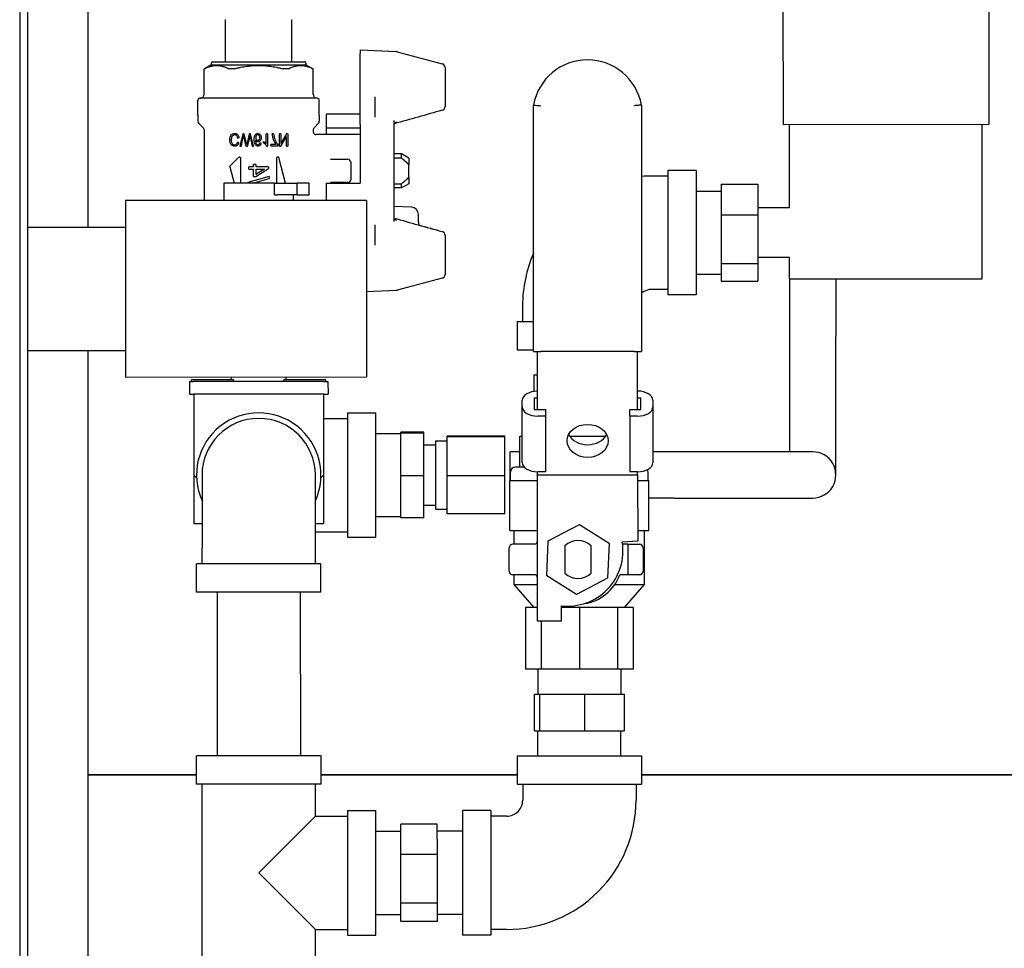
# Model space of a CAD drawing. Header units: inches. Extents: x 24 to 1128, y -94 to 748.
# Tile 31 of 256: x 317.61 to 325.6, y 188.28 to 195.82. Entities that reach past the tile are written whole.
import ezdxf

# ---------------------------------------------------------------- set-up
doc = ezdxf.new("R2010")
doc.units = ezdxf.units.IN
doc.header["$LTSCALE"] = 32
doc.header["$MEASUREMENT"] = 0
doc.layers.add('Visible (ANSI)', color=7, linetype='Continuous', lineweight=30)

msp = doc.modelspace()

# ---------------------------------------------------------------- linework, layer by layer
at = {"layer": 'Visible (ANSI)'}
for p, q in [((318.1617, 201.19659), (318.1617, 194.1317)), ((325.47322, 196.58838), (325.47361, 194.96338)), ((323.80322, 196.58797), (323.80361, 194.96297)), ((317.67029, 196.29501), (317.67416, 180.40115)), ((317.60834, 196.10296), (317.60882, 194.10346)), ((319.27749, 195.47302), (319.27741, 195.81702)), ((319.81749, 195.47315), (319.81741, 195.81715)), ((320.37227, 195.57171), (320.66424, 195.55648)), ((320.37227, 195.57171), (320.37228, 195.54191)), ((320.67075, 195.55545), (321.03793, 195.45716)), ((319.17544, 195.473), (319.91954, 195.47318)), ((320.37234, 195.26152), (320.37228, 195.54191)), ((319.16364, 195.44937), (319.10459, 195.41526)), ((319.10464, 195.2092), (319.10459, 195.41526)), ((319.10489, 195.41526), (319.10459, 195.41526)), ((319.16363, 195.46118), (319.16364, 195.44937)), ((319.16364, 195.44937), (319.93135, 195.44956)), ((319.34021, 195.41532), (319.31218, 195.41531)), ((319.78283, 195.41543), (319.75479, 195.41542)), ((319.93135, 195.46137), (319.93135, 195.44956)), ((319.93135, 195.44956), (319.99042, 195.41548)), ((319.99042, 195.41548), (319.99012, 195.41548)), ((319.99047, 195.20941), (319.99042, 195.41548)), ((321.06128, 195.42675), (321.06136, 195.11006)), ((320.37235, 195.25261), (320.37234, 195.26152)), ((320.37242, 194.96931), (320.37235, 195.25261)), ((319.05547, 195.0399), (319.05544, 195.16194)), ((320.02394, 195.17793), (319.07118, 195.1777)), ((320.03972, 195.04014), (320.03969, 195.16218)), ((320.49047, 195.18965), (320.49051, 195.02449)), ((321.77889, 193.12173), (321.7784, 195.12173)), ((322.6544, 195.12194), (322.65489, 193.12194)), ((319.05547, 195.0399), (319.05548, 194.99063)), ((320.03972, 195.04014), (320.03973, 194.99087)), ((320.3724, 195.04954), (320.09681, 195.04947)), ((320.09681, 195.04947), (320.09683, 194.93801)), ((320.6482, 194.17708), (320.648, 194.99797)), ((319.09779, 194.93856), (319.0624, 194.97392)), ((319.10471, 194.92186), (319.10485, 194.34843)), ((319.99054, 194.92207), (319.99054, 194.90624)), ((319.99745, 194.93878), (320.03282, 194.97416)), ((320.09683, 194.93801), (320.37242, 194.93808)), ((320.09683, 194.93801), (320.09685, 194.88267)), ((320.37242, 194.96349), (320.37242, 194.96931)), ((320.37242, 194.96349), (320.37253, 194.48904)), ((325.47361, 194.96338), (323.80361, 194.96297)), ((323.85678, 194.28923), (323.85661, 194.96298)), ((325.42092, 193.71336), (325.42061, 194.96336)), ((319.37806, 194.85462), (319.38942, 194.85798)), ((319.41822, 194.88977), (319.39561, 194.78976)), ((319.40735, 194.78977), (319.42029, 194.85532)), ((319.42996, 194.88977), (319.41822, 194.88977)), ((319.42776, 194.8573), (319.44408, 194.78978)), ((319.44812, 194.81356), (319.42996, 194.88977)), ((319.47142, 194.88978), (319.45345, 194.81356)), ((319.4578, 194.78978), (319.47006, 194.84039)), ((319.48247, 194.88978), (319.47142, 194.88978)), ((319.48111, 194.85404), (319.49454, 194.78979)), ((319.50597, 194.78979), (319.48247, 194.88978)), ((319.60833, 194.81161), (319.60831, 194.88982)), ((319.61883, 194.88982), (319.60831, 194.88982)), ((319.61883, 194.88982), (319.61886, 194.78944)), ((319.66952, 194.88983), (319.65869, 194.88983)), ((319.71687, 194.78984), (319.71685, 194.88984)), ((319.72775, 194.88984), (319.71685, 194.88984)), ((319.72775, 194.88984), (319.72777, 194.81134)), ((319.77287, 194.88986), (319.72777, 194.81134)), ((319.72854, 194.78984), (319.77364, 194.86836)), ((319.78453, 194.88986), (319.77287, 194.88986)), ((319.77366, 194.78986), (319.77364, 194.86836)), ((319.78453, 194.88986), (319.78456, 194.78986)), ((320.37244, 194.88274), (320.01417, 194.88265)), ((319.10784, 194.75392), (319.10783, 194.75442)), ((319.38798, 194.81712), (319.37677, 194.82025)), ((319.39561, 194.78976), (319.40735, 194.78977)), ((319.44408, 194.78978), (319.4578, 194.78978)), ((319.49454, 194.78979), (319.50597, 194.78979)), ((319.56717, 194.81435), (319.55665, 194.81534)), ((319.58722, 194.81451), (319.58722, 194.8264)), ((319.61207, 194.78943), (319.61886, 194.78944)), ((319.68867, 194.80294), (319.64667, 194.80293)), ((319.64668, 194.79112), (319.64667, 194.80293)), ((319.64668, 194.79112), (319.70224, 194.79113)), ((319.70224, 194.80066), (319.70224, 194.79113)), ((319.71687, 194.78984), (319.72854, 194.78984)), ((319.77366, 194.78986), (319.78456, 194.78986)), ((319.3866, 194.69909), (319.31507, 194.62752)), ((319.40004, 194.69352), (319.40009, 194.4895)), ((319.69537, 194.48957), (319.69532, 194.6936)), ((319.76606, 194.48959), (319.7108, 194.69564)), ((320.12988, 194.68189), (320.17604, 194.6819)), ((320.17604, 194.6819), (320.27209, 194.68192)), ((320.70712, 194.72534), (320.64807, 194.72532)), ((320.70713, 194.69141), (320.64807, 194.69139)), ((320.76618, 194.69126), (320.70712, 194.72534)), ((320.70713, 194.69141), (320.70712, 194.72534)), ((320.76618, 194.69126), (320.7662, 194.63809)), ((319.31303, 194.61991), (319.34801, 194.48948)), ((319.50665, 194.62025), (319.46896, 194.62024)), ((319.46896, 194.6032), (319.46896, 194.62024)), ((319.46896, 194.6032), (319.50665, 194.60321)), ((319.50665, 194.62025), (319.50664, 194.63898)), ((319.52441, 194.63898), (319.50664, 194.63898)), ((319.50667, 194.54319), (319.50665, 194.60321)), ((319.52441, 194.63898), (319.52441, 194.62026)), ((319.62644, 194.62028), (319.52441, 194.62026)), ((319.52442, 194.60321), (319.59535, 194.60323)), ((319.52442, 194.60321), (319.52443, 194.55988)), ((319.52443, 194.5432), (319.62644, 194.60636)), ((319.59535, 194.60323), (319.52443, 194.55988)), ((319.62644, 194.62028), (319.62644, 194.60636)), ((320.29572, 194.65831), (320.29575, 194.51658)), ((320.76622, 194.53702), (320.7662, 194.63809)), ((323.0997, 194.59155), (322.8697, 194.59149)), ((322.8697, 194.59149), (322.86995, 193.58149)), ((323.0997, 194.59155), (323.09995, 193.58155)), ((319.63433, 194.54364), (319.45937, 194.49456)), ((319.5012, 194.48952), (319.63433, 194.52686)), ((319.50667, 194.54319), (319.52443, 194.5432)), ((319.63433, 194.54364), (319.63433, 194.52686)), ((320.76622, 194.53702), (320.76623, 194.48386)), ((322.86972, 194.54649), (322.73972, 194.54646)), ((319.67712, 194.48956), (319.26623, 194.48946)), ((319.26623, 194.48946), (319.26626, 194.34846)), ((319.45937, 194.48951), (319.45937, 194.49456)), ((319.67712, 194.48956), (319.86096, 194.48961)), ((319.67714, 194.39456), (319.67712, 194.48956)), ((319.95423, 194.48963), (319.86096, 194.48961)), ((319.86098, 194.39461), (319.86096, 194.48961)), ((319.95423, 194.48963), (319.95425, 194.39463)), ((320.09694, 194.48897), (320.37253, 194.48904)), ((320.09694, 194.48897), (320.09698, 194.34867)), ((320.17609, 194.49292), (320.12993, 194.49291)), ((320.27214, 194.49295), (320.17609, 194.49292)), ((320.64812, 194.48366), (320.70718, 194.48368)), ((320.70719, 194.44975), (320.64813, 194.44973)), ((320.70719, 194.44975), (320.70718, 194.48368)), ((320.76623, 194.48386), (320.70719, 194.44975)), ((323.30273, 194.48031), (323.59873, 194.48038)), ((323.30273, 194.48031), (323.30279, 194.23086)), ((323.59873, 194.48038), (323.59879, 194.23093)), ((319.67714, 194.39456), (319.70092, 194.39457)), ((319.86098, 194.39461), (319.70092, 194.39457)), ((319.82925, 194.3946), (319.82926, 194.3486)), ((319.86098, 194.39461), (319.95425, 194.39463)), ((323.09975, 194.42405), (323.30275, 194.4241)), ((320.42276, 194.34875), (318.46776, 194.34827)), ((318.46776, 194.34827), (318.46811, 192.91527)), ((320.42276, 194.34875), (320.42311, 192.91575)), ((320.78803, 194.29353), (320.64817, 194.29838)), ((323.85678, 194.28923), (323.59878, 194.28917)), ((320.84505, 194.17142), (320.84504, 194.23452)), ((323.30279, 194.23086), (323.59879, 194.23093)), ((323.30279, 194.23086), (323.30289, 193.83715)), ((323.59879, 194.23093), (323.59889, 193.83722)), ((317.67082, 194.13158), (318.46782, 194.13177)), ((320.49073, 194.15049), (320.49077, 193.98533)), ((320.84505, 194.17142), (320.84506, 194.14941)), ((317.60859, 194.08306), (317.60883, 193.11306)), ((321.06161, 194.0652), (321.06169, 193.74851)), ((323.85688, 193.88423), (323.59888, 193.88417)), ((323.85692, 193.71298), (323.85688, 193.88423)), ((323.30289, 193.83715), (323.59889, 193.83722)), ((323.30289, 193.83715), (323.30292, 193.69288)), ((323.59889, 193.83722), (323.59892, 193.69295)), ((321.03835, 193.71808), (320.67122, 193.61961)), ((323.09991, 193.74905), (323.30291, 193.7491)), ((323.85692, 193.71298), (325.42092, 193.71336)), ((323.85692, 193.71298), (323.85703, 193.24548)), ((324.23192, 193.71307), (324.23203, 193.24557)), ((323.30292, 193.69288), (323.59892, 193.69295)), ((320.66471, 193.61858), (320.42294, 193.60585)), ((322.86994, 193.62649), (322.73994, 193.62646)), ((323.09995, 193.58155), (322.86995, 193.58149)), ((321.68997, 193.4962), (321.69, 193.3662)), ((321.645, 193.36619), (321.77883, 193.36623)), ((321.645, 193.36619), (321.64506, 193.13619)), ((322.65483, 193.36644), (322.655, 193.36644)), ((322.655, 193.36644), (322.65506, 193.13644)), ((323.85703, 193.24548), (323.85726, 192.30798)), ((324.23231, 192.12057), (324.23203, 193.24557)), ((317.60907, 193.09267), (317.61138, 183.60346)), ((317.67106, 193.13158), (318.46806, 193.13177)), ((318.1617, 193.1317), (318.1617, 187.71211)), ((321.64506, 193.13619), (321.77889, 193.13623)), ((321.77889, 193.12173), (321.83889, 193.12174)), ((321.81125, 192.65157), (321.81114, 193.12173)), ((322.59489, 193.12192), (321.83889, 193.12174)), ((322.59489, 193.12192), (322.65489, 193.12194)), ((322.62375, 192.65177), (322.62364, 193.12193)), ((322.65489, 193.13644), (322.65506, 193.13644)), ((318.46811, 192.91527), (320.42311, 192.91575)), ((319.32612, 192.89138), (319.32611, 192.91548)), ((319.77012, 192.89149), (319.77011, 192.91559)), ((321.78472, 192.79889), (321.78469, 192.93323)), ((321.78469, 192.93323), (321.81118, 192.93323)), ((318.98562, 192.8799), (318.98565, 192.7753)), ((318.98562, 192.8799), (319.01662, 192.8799)), ((319.34312, 192.89138), (319.00312, 192.8913)), ((319.00312, 192.8799), (319.00312, 192.8913)), ((320.07962, 192.88016), (319.01662, 192.8799)), ((319.34312, 192.87998), (319.34312, 192.89138)), ((320.09312, 192.89157), (319.75312, 192.89148)), ((319.75312, 192.88008), (319.75312, 192.89148)), ((320.07962, 192.88016), (320.11062, 192.88017)), ((320.09312, 192.88017), (320.09312, 192.89157)), ((320.11062, 192.88017), (320.11065, 192.77557)), ((318.98565, 192.7753), (319.01665, 192.7753)), ((320.07965, 192.77556), (319.01665, 192.7753)), ((319.02265, 192.77531), (319.02281, 192.11931)), ((320.07365, 192.77556), (320.07381, 192.11956)), ((320.07965, 192.77556), (320.11065, 192.77557)), ((321.68775, 192.67243), (321.68774, 192.72615)), ((321.78523, 192.74707), (321.78525, 192.65156)), ((321.78523, 192.74707), (321.81123, 192.74707)), ((322.62373, 192.74727), (322.65023, 192.74728)), ((322.65025, 192.65177), (322.65023, 192.74728)), ((322.74774, 192.72641), (322.74775, 192.67269)), ((322.74775, 192.67269), (322.74786, 192.22099)), ((320.26818, 192.62461), (320.49818, 192.62466)), ((320.26818, 192.62461), (320.26843, 191.61461)), ((320.49843, 191.61466), (320.49818, 192.62466)), ((321.68786, 192.22073), (321.68775, 192.67243)), ((321.78525, 192.65156), (321.87525, 192.65158)), ((321.87527, 192.59786), (321.81277, 192.59785)), ((321.87525, 192.65158), (321.87527, 192.59786)), ((321.87527, 192.59786), (321.87538, 192.14616)), ((322.56025, 192.65175), (322.65025, 192.65177)), ((322.56027, 192.59803), (322.56025, 192.65175)), ((322.62277, 192.59804), (322.56027, 192.59803)), ((322.56027, 192.59803), (322.56038, 192.14633)), ((320.07369, 192.57956), (320.26819, 192.57961)), ((320.49822, 192.45666), (320.70122, 192.45671)), ((320.88872, 192.46753), (320.70122, 192.46748)), ((320.70122, 192.46085), (320.70122, 192.46748)), ((320.88872, 192.4609), (320.70122, 192.46085)), ((320.70131, 192.11308), (320.70122, 192.46085)), ((320.88872, 192.4609), (320.88872, 192.46753)), ((320.88881, 192.11313), (320.88872, 192.4609)), ((321.54473, 192.43589), (321.07673, 192.43577)), ((321.07673, 192.42975), (321.07673, 192.43577)), ((321.54473, 192.42986), (321.54473, 192.43589)), ((321.66647, 192.1842), (321.66641, 192.4342)), ((321.66641, 192.4342), (321.68781, 192.4342)), ((322.07226, 192.4343), (322.36335, 192.43437)), ((320.88875, 192.36476), (320.98275, 192.36478)), ((320.98274, 192.39728), (321.07674, 192.39731)), ((320.98274, 192.39728), (320.98287, 191.84228)), ((321.54473, 192.42986), (321.07673, 192.42975)), ((321.07681, 192.11378), (321.07673, 192.42975)), ((321.54481, 192.11389), (321.54473, 192.42986)), ((321.66644, 192.30745), (321.58799, 192.30743)), ((321.58805, 192.07518), (321.58799, 192.30743)), ((322.91976, 192.30775), (322.74784, 192.30771)), ((324.04476, 192.30803), (322.91976, 192.30775)), ((319.04385, 192.09593), (319.02281, 192.11931)), ((319.02281, 192.11931), (319.0229, 191.72631)), ((319.08831, 192.11932), (319.08845, 191.52932)), ((320.00845, 191.52955), (320.00831, 192.11955)), ((320.07381, 192.11956), (320.05277, 192.09618)), ((320.07381, 192.11956), (320.0739, 191.72656)), ((320.88881, 192.11313), (320.70131, 192.11308)), ((320.88889, 191.77199), (320.88881, 192.11313)), ((321.54481, 192.11389), (321.07681, 192.11378)), ((321.07688, 191.80384), (321.07681, 192.11378)), ((321.54488, 191.80395), (321.54481, 192.11389)), ((321.59182, 192.07518), (321.5918, 192.14418)), ((321.70387, 192.18421), (321.63179, 192.18419)), ((321.81138, 192.12173), (321.81138, 192.14615)), ((321.81138, 192.12173), (322.62388, 192.12193)), ((321.81167, 190.93423), (321.81138, 192.12173)), ((321.87538, 192.14616), (321.81288, 192.14615)), ((322.62288, 192.14635), (322.56038, 192.14633)), ((322.62388, 192.12193), (322.62388, 192.14635)), ((322.62388, 192.12193), (322.62401, 191.58218)), ((322.70882, 192.07545), (322.7088, 192.14445)), ((320.70139, 191.77195), (320.70131, 192.11308)), ((321.58596, 192.07518), (321.81139, 192.07523)), ((321.58606, 191.66893), (321.58596, 192.07518)), ((322.62389, 192.07543), (322.71467, 192.07545)), ((322.71477, 191.6692), (322.71467, 192.07545)), ((320.88887, 191.87476), (320.98287, 191.87478)), ((322.91986, 191.93275), (322.7147, 191.9327)), ((322.91986, 191.93275), (324.04485, 191.93303)), ((320.98287, 191.84228), (321.07687, 191.84231)), ((321.54488, 191.80395), (321.07688, 191.80384)), ((319.0229, 191.72631), (319.0884, 191.72632)), ((320.0084, 191.72655), (320.0739, 191.72656)), ((320.49839, 191.78266), (320.70139, 191.78271)), ((320.88889, 191.77199), (320.70139, 191.77195)), ((321.89865, 191.58701), (322.15134, 191.71928)), ((322.15134, 191.71928), (322.39223, 191.56659)), ((320.00842, 191.65955), (320.26842, 191.65961)), ((321.58606, 191.66893), (321.81149, 191.66898)), ((321.62044, 191.55919), (321.62042, 191.66894)), ((322.62399, 191.66918), (322.71477, 191.6692)), ((322.68052, 191.2317), (322.68042, 191.6692)), ((320.26843, 191.61461), (320.49843, 191.61466)), ((321.80032, 191.55923), (321.61094, 191.55919)), ((321.88687, 191.30204), (321.89865, 191.58701)), ((322.39223, 191.56659), (322.38044, 191.28162)), ((322.62401, 191.58218), (322.49902, 191.57632)), ((322.54286, 191.55941), (322.50143, 191.5594)), ((322.54286, 191.55941), (322.63786, 191.55944)), ((322.54286, 191.55941), (322.54287, 191.52941)), ((319.08848, 191.39932), (319.08845, 191.52932)), ((320.00848, 191.39955), (320.00845, 191.52955)), ((321.58099, 191.33918), (321.58095, 191.52918)), ((322.03352, 191.546), (322.03358, 191.32257)), ((322.24558, 191.32263), (322.24552, 191.54605)), ((322.54287, 191.52941), (322.54292, 191.33941)), ((322.66787, 191.52944), (322.66792, 191.33944)), ((320.05348, 191.39956), (319.04348, 191.39931)), ((319.04354, 191.16931), (319.04348, 191.39931)), ((320.05354, 191.16956), (320.05348, 191.39956)), ((322.54292, 191.33941), (322.54292, 191.30941)), ((321.80038, 191.30923), (321.611, 191.30919)), ((321.62052, 191.23144), (321.6205, 191.30919)), ((322.12776, 191.14935), (321.88687, 191.30204)), ((322.38044, 191.28162), (322.12776, 191.14935)), ((322.54292, 191.30941), (322.47878, 191.3094)), ((322.63792, 191.30944), (322.54292, 191.30941)), ((320.05354, 191.16956), (319.04354, 191.16931)), ((319.21104, 191.16935), (319.21136, 189.84135)), ((319.88604, 191.16952), (319.88636, 189.84152)), ((321.62052, 191.23144), (321.8116, 191.23148)), ((321.78357, 191.04398), (321.62052, 191.23144)), ((322.43889, 191.23164), (322.68052, 191.2317)), ((322.51757, 191.04416), (322.68052, 191.2317)), ((321.81164, 191.04398), (321.71307, 191.04396)), ((321.71307, 191.04396), (321.71319, 190.54396)), ((322.00364, 191.05928), (322.00367, 190.93428)), ((322.15057, 191.04407), (322.00364, 191.04403)), ((322.45993, 191.04414), (322.15057, 191.04407)), ((322.15057, 191.04407), (322.15069, 190.54407)), ((322.58807, 191.04417), (322.45993, 191.04414)), ((322.45993, 191.04414), (322.46005, 190.54414)), ((322.58807, 191.04417), (322.58819, 190.54417)), ((322.00367, 190.93428), (321.81167, 190.93423)), ((321.84124, 190.93424), (321.84133, 190.54399)), ((321.84133, 190.54399), (321.71319, 190.54396)), ((321.81319, 190.54398), (321.81324, 190.34098)), ((322.15069, 190.54407), (321.84133, 190.54399)), ((322.46005, 190.54414), (322.15069, 190.54407)), ((322.58819, 190.54417), (322.46005, 190.54414)), ((322.48819, 190.54415), (322.48824, 190.34115)), ((321.78532, 190.34098), (321.83064, 190.34099)), ((321.78539, 190.04498), (321.78532, 190.34098)), ((321.83064, 190.34099), (322.19606, 190.34108)), ((321.83071, 190.04499), (321.83064, 190.34099)), ((322.19606, 190.34108), (322.51616, 190.34116)), ((322.19613, 190.04508), (322.19606, 190.34108)), ((322.51623, 190.04516), (322.51616, 190.34116)), ((321.78539, 190.04498), (321.83071, 190.04499)), ((321.81336, 189.84198), (321.81331, 190.04498)), ((321.83071, 190.04499), (322.19613, 190.04508)), ((322.19613, 190.04508), (322.51623, 190.04516)), ((322.48836, 189.84215), (322.48831, 190.04515)), ((320.05386, 189.84156), (319.04386, 189.84131)), ((319.04392, 189.61131), (319.04386, 189.84131)), ((320.05392, 189.61156), (320.05386, 189.84156)), ((321.64586, 189.84194), (322.65586, 189.84219)), ((321.64586, 189.84194), (321.64592, 189.61194)), ((322.65586, 189.84219), (322.65592, 189.61219)), ((318.1617, 189.6879), (319.0439, 189.6879)), ((319.0439, 189.68787), (318.1617, 189.68787)), ((320.0539, 189.6879), (321.6459, 189.6879)), ((321.6459, 189.68787), (320.0539, 189.68787)), ((322.6559, 189.6879), (330.13024, 189.6879)), ((330.13024, 189.68787), (322.6559, 189.68787)), ((320.05392, 189.61156), (319.04392, 189.61131)), ((319.08927, 188.17132), (319.08892, 189.61132)), ((320.00898, 189.35155), (320.00892, 189.61155)), ((321.64592, 189.61194), (322.65592, 189.61219)), ((321.69092, 189.61195), (321.69095, 189.48195)), ((322.61092, 189.61218), (322.61095, 189.48218)), ((320.26897, 189.39661), (320.49897, 189.39666)), ((320.26897, 189.39661), (320.26921, 188.38661)), ((320.49921, 188.38666), (320.49897, 189.39666)), ((321.43097, 189.39689), (321.20097, 189.39684)), ((321.20097, 189.39684), (321.20121, 188.38684)), ((321.43097, 189.39689), (321.43121, 188.38689)), ((319.54909, 188.89143), (320.00898, 189.35155)), ((320.00898, 189.35155), (320.26898, 189.35161)), ((321.56098, 189.35192), (321.43098, 189.35189)), ((320.998, 189.28599), (320.702, 189.28592)), ((320.70206, 189.03906), (320.702, 189.28592)), ((320.99806, 189.03913), (320.998, 189.28599)), ((320.49901, 189.22916), (320.70201, 189.22921)), ((321.20101, 189.22934), (320.99801, 189.22929)), ((320.99806, 189.03913), (320.70206, 189.03906)), ((320.70215, 188.64485), (320.70206, 189.03906)), ((320.99815, 188.64493), (320.99806, 189.03913)), ((320.0092, 188.43155), (319.54909, 188.89143)), ((320.99815, 188.64493), (320.70215, 188.64485)), ((320.70219, 188.49751), (320.70215, 188.64485)), ((320.99819, 188.49758), (320.99815, 188.64493)), ((320.49917, 188.55416), (320.70217, 188.55421)), ((321.20117, 188.55434), (320.99817, 188.55429)), ((320.99819, 188.49758), (320.70219, 188.49751)), ((320.0092, 188.43155), (320.2692, 188.43161)), ((320.00927, 188.17155), (320.0092, 188.43155)), ((320.26921, 188.38661), (320.49921, 188.38666)), ((321.43121, 188.38689), (321.20121, 188.38684)), ((321.5612, 188.43192), (321.4312, 188.43189))]:
    msp.add_line(p, q, dxfattribs=at)
for centre, radius, start, end in [((320.6626, 195.52503), 0.0315, 75.013947, 87.013947), ((319.17545, 195.46119), 0.01181, 90.013947, 180.013947), ((319.91954, 195.46137), 0.01181, 0.013947, 90.013947), ((322.21642, 195.04439), 0.44479, 10.041093, 169.986801), ((321.02978, 195.42674), 0.0315, 0.013947, 75.013947), ((319.07119, 195.16195), 0.01575, 90.013947, 180.013947), ((319.07314, 195.20919), 0.0315, 270.013947, 0.013947), ((320.02196, 195.20942), 0.0315, 180.013947, 270.013947), ((320.02394, 195.16218), 0.01575, 0.013947, 90.013947), ((321.02986, 195.11005), 0.0315, 285.484007, 0.013947), ((319.0791, 194.99063), 0.02362, 180.013947, 225.013947), ((320.01611, 194.99086), 0.02362, 315.013947, 0.013947), ((319.08109, 194.92185), 0.02362, 0.013947, 45.013947), ((320.01416, 194.92208), 0.02362, 135.013947, 180.013947), ((320.2721, 194.6583), 0.02362, 0.013947, 90.013947), ((320.27213, 194.51657), 0.02362, 270.013947, 0.013947), ((322.73997, 193.49646), 1.05, 90.013947, 94.666748), ((320.78598, 194.23451), 0.05906, 0.013947, 88.013947), ((321.03012, 194.06519), 0.0315, 0.013947, 74.543888), ((322.73997, 193.49646), 1.05, 156.276995, 180.013947), ((321.03019, 193.7485), 0.0315, 285.013947, 0.013947), ((320.66306, 193.65003), 0.0315, 273.013947, 285.013947), ((322.73997, 193.49646), 0.13, 90.013947, 130.947207), ((319.54831, 192.11943), 0.505, 335.642733, 204.385162), ((319.54831, 192.11943), 0.46, 0.013947, 180.013947), ((324.04481, 192.12053), 0.1875, 270.013947, 90.013947), ((321.6318, 192.14419), 0.04, 90.013947, 180.013947), ((322.6688, 192.14444), 0.04, 0.013947, 29.345761), ((321.61095, 191.52919), 0.03, 90.013947, 180.013947), ((322.13955, 191.43431), 0.3615, 155.152971, 159.784441), ((322.05656, 191.5044), 0.44826, 263.219716, 9.231777), ((322.13955, 191.43431), 0.154, 46.517335, 133.51056), ((322.63787, 191.52944), 0.03, 0.013947, 90.013947), ((321.61099, 191.33919), 0.03, 180.013947, 270.013947), ((322.13955, 191.43431), 0.154, 226.517335, 313.51056), ((322.63792, 191.33944), 0.03, 270.013947, 0.013947), ((322.13955, 191.43431), 0.3615, 200.243454, 204.874924), ((322.13955, 191.43431), 0.3615, 277.914253, 339.784441), ((321.56095, 189.48192), 0.13, 270.013947, 0.013947), ((321.56095, 189.48192), 1.05, 270.013947, 0.013947)]:
    msp.add_arc(centre, radius, start, end, dxfattribs=at)
for centre, major_axis, ratio, start_param, end_param in [((321.02986, 195.11005), (0.00841, -0.03035), 0.0644233, 6.2819893, 6.2831852), ((321.02986, 195.11005), (0.00841, -0.03035), 0.0644233, 6.2831625, 6.2831852), ((319.58012, 193.95507), (0.13581, -0.87052), 0.0128986, 2.9053236, 2.9730751), ((320.66788, 194.20043), (-0.01969, 0), 0.6085114, 0, 1.3468961), ((321.03012, 194.06519), (0.00839, 0.03036), 0.0644233, 0.0000001, 0.001196), ((321.03012, 194.06519), (0.00839, 0.03036), 0.0644233, 0.0000229, 0.001196), ((321.81274, 192.72618), (-0.125, -0.00003), 0.5969147, 4.7243893, 6.2831853), ((322.62274, 192.72638), (0.125, 0.00003), 0.5969147, 0, 1.5627962), ((322.62275, 192.67266), (0.125, 0.00003), 0.5969147, 4.712389, 6.2831853), ((321.81275, 192.67246), (-0.125, -0.00003), 0.5969147, 0, 1.5707963), ((322.21779, 192.50003), (-0.167, -0.00004), 0.8023047, 0.393924, 2.7476686), ((321.81286, 192.22076), (-0.125, -0.00003), 0.5969147, 0, 1.5707963), ((322.62286, 192.22096), (0.125, 0.00003), 0.5969147, 4.712389, 6.2831853)]:
    msp.add_ellipse(centre, major_axis=major_axis, ratio=ratio, start_param=start_param, end_param=end_param, dxfattribs=at)
msp.add_ellipse((322.21782, 192.39716), major_axis=(-0.167, -0.00004), ratio=0.802689, dxfattribs=at)
for points, knots in [([(319.10751, 195.41653), (319.10726, 195.4164), (319.10703, 195.41628), (319.10564, 195.41557), (319.10498, 195.41526), (319.10489, 195.41526)], [-0.107486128, -0.107486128, -0.107486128, -0.107486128, -0.103800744, -0.103800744, -0.08373653, -0.08373653, -0.08373653, -0.08373653]), ([(319.31218, 195.41531), (319.30995, 195.41531), (319.3079, 195.41562), (319.3061, 195.41633), (319.30583, 195.41645), (319.30559, 195.41658)], [-0.241402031, -0.241402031, -0.241402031, -0.241402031, -0.221337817, -0.221337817, -0.217652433, -0.217652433, -0.217652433, -0.217652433]), ([(319.34943, 195.41659), (319.34893, 195.41646), (319.34844, 195.41634), (319.34524, 195.41563), (319.34254, 195.41532), (319.34021, 195.41532)], [-0.107486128, -0.107486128, -0.107486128, -0.107486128, -0.103800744, -0.103800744, -0.08373653, -0.08373653, -0.08373653, -0.08373653]), ([(319.75479, 195.41542), (319.75247, 195.41542), (319.74976, 195.41573), (319.74657, 195.41644), (319.74607, 195.41656), (319.74558, 195.41668)], [-0.241402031, -0.241402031, -0.241402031, -0.241402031, -0.221337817, -0.221337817, -0.217652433, -0.217652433, -0.217652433, -0.217652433]), ([(319.78942, 195.41669), (319.78917, 195.41657), (319.78891, 195.41645), (319.7871, 195.41574), (319.78506, 195.41543), (319.78283, 195.41543)], [-0.107486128, -0.107486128, -0.107486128, -0.107486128, -0.103800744, -0.103800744, -0.08373653, -0.08373653, -0.08373653, -0.08373653]), ([(319.99012, 195.41548), (319.99003, 195.41548), (319.98936, 195.41579), (319.98798, 195.41649), (319.98774, 195.41661), (319.9875, 195.41674)], [-0.241402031, -0.241402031, -0.241402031, -0.241402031, -0.221337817, -0.221337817, -0.217652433, -0.217652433, -0.217652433, -0.217652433]), ([(321.7784, 195.12173), (321.7784, 195.12173), (321.77992, 195.12159), (321.78286, 195.12134), (321.78581, 195.12108), (321.79013, 195.12069), (321.79559, 195.12021), (321.80107, 195.11972), (321.80758, 195.11913), (321.81475, 195.11848), (321.82222, 195.1178), (321.83027, 195.11705), (321.8384, 195.11628)], [-0.24000819, -0.24000819, -0.24000819, -0.24000819, -0.18067663, -0.18067663, -0.18067663, -0.12122953, -0.12122953, -0.12122953, -0.06154407, -0.06154407, -0.06154407, 0.0006685, 0.0006685, 0.0006685, 0.0006685]), ([(322.6544, 195.12194), (322.6544, 195.12194), (322.65289, 195.12181), (322.64994, 195.12155), (322.64699, 195.12129), (322.64267, 195.1209), (322.63722, 195.12041), (322.63174, 195.11992), (322.62523, 195.11933), (322.61806, 195.11867), (322.61058, 195.11799), (322.60253, 195.11724), (322.5944, 195.11647)], [0, 0, 0, 0, 0.0593206, 0.0593206, 0.0593206, 0.11875673, 0.11875673, 0.11875673, 0.17843116, 0.17843116, 0.17843116, 0.24063224, 0.24063224, 0.24063224, 0.24063224]), ([(319.31343, 194.83898), (319.31343, 194.84659), (319.31439, 194.85404), (319.31885, 194.86938), (319.32177, 194.87416), (319.32641, 194.88103), (319.32995, 194.8841), (319.33584, 194.88791), (319.33901, 194.88922), (319.34605, 194.89104), (319.34994, 194.89143), (319.35382, 194.89143)], [-0.11596161, -0.11596161, -0.11596161, -0.11596161, -0.10420662, -0.10420662, -0.09097119, -0.09097119, -0.06143851, -0.06143851, -0.03254222, -0.03254222, 0, 0, 0, 0]), ([(319.35399, 194.788), (319.34869, 194.788), (319.34359, 194.78898), (319.33533, 194.79254), (319.33106, 194.79492), (319.32352, 194.80253), (319.32078, 194.80678), (319.31685, 194.81558), (319.31558, 194.81984), (319.31382, 194.82908), (319.31343, 194.83404), (319.31343, 194.83898)], [-0.22491536, -0.22491536, -0.22491536, -0.22491536, -0.15878011, -0.15878011, -0.11248927, -0.11248927, -0.07207765, -0.07207765, -0.03768878, -0.03768878, 0, 0, 0, 0]), ([(319.3529, 194.88007), (319.3498, 194.88007), (319.3468, 194.87952), (319.34157, 194.87748), (319.33879, 194.87599), (319.33396, 194.87176), (319.33205, 194.86922), (319.32851, 194.86243), (319.32734, 194.85818), (319.32557, 194.84939), (319.32517, 194.84412), (319.32517, 194.83891)], [-0.14090973, -0.14090973, -0.14090973, -0.14090973, -0.11291206, -0.11291206, -0.09035296, -0.09035296, -0.06869061, -0.06869061, -0.03968676, -0.03968676, 0, 0, 0, 0]), ([(319.32517, 194.83891), (319.32517, 194.83236), (319.32606, 194.82598), (319.32839, 194.81796), (319.32965, 194.81387), (319.33419, 194.80764), (319.33665, 194.80487), (319.34218, 194.8016), (319.34428, 194.80076), (319.34885, 194.79961), (319.3513, 194.79936), (319.35376, 194.79936)], [-0.36803294, -0.36803294, -0.36803294, -0.36803294, -0.13996666, -0.13996666, -0.07394983, -0.07394983, -0.03968703, -0.03968703, -0.02063113, -0.02063113, 0, 0, 0, 0]), ([(319.37806, 194.85462), (319.37744, 194.85794), (319.37654, 194.86125), (319.37411, 194.86703), (319.37267, 194.86954), (319.36872, 194.87431), (319.36631, 194.87616), (319.36231, 194.87832), (319.36056, 194.87897), (319.35682, 194.87987), (319.35486, 194.88007), (319.3529, 194.88007)], [-0.093278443, -0.093278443, -0.093278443, -0.093278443, -0.072058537, -0.072058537, -0.053541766, -0.053541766, -0.031951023, -0.031951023, -0.01644772, -0.01644772, 0, 0, 0, 0]), ([(319.35382, 194.89143), (319.35657, 194.89143), (319.35932, 194.89116), (319.36458, 194.88996), (319.36704, 194.88908), (319.37326, 194.88589), (319.37669, 194.8831), (319.38196, 194.87682), (319.3839, 194.8736), (319.38723, 194.86629), (319.3885, 194.86216), (319.38942, 194.85798)], [-0.1417492, -0.1417492, -0.1417492, -0.1417492, -0.11867001, -0.11867001, -0.09707498, -0.09707498, -0.0619296, -0.0619296, -0.03269713, -0.03269713, 0, 0, 0, 0]), ([(319.42394, 194.87582), (319.4234, 194.87239), (319.42283, 194.86897), (319.42161, 194.86213), (319.42097, 194.85872), (319.42029, 194.85532)], [-0.0529702, -0.0529702, -0.0529702, -0.0529702, -0.026485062, -0.026485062, 0, 0, 0, 0]), ([(319.42776, 194.8573), (319.42734, 194.85922), (319.42584, 194.86653), (319.42489, 194.8712), (319.42441, 194.87352), (319.42394, 194.87582)], [-0.036940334, -0.036940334, -0.036940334, -0.036940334, -0.017944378, -0.017944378, 0, 0, 0, 0]), ([(319.47684, 194.87583), (319.47562, 194.86634), (319.47385, 194.85682), (319.47174, 194.84749), (319.47121, 194.84512), (319.47064, 194.84275), (319.47006, 194.84039)], [-0.091474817, -0.091474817, -0.091474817, -0.091474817, -0.018540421, -0.018540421, -0.018540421, 0, 0, 0, 0]), ([(319.48111, 194.85404), (319.48007, 194.85882), (319.47905, 194.86378), (319.47812, 194.86865), (319.47791, 194.8698), (319.47769, 194.87095), (319.47749, 194.87209), (319.47727, 194.87334), (319.47705, 194.87459), (319.47684, 194.87583)], [-0.055830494, -0.055830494, -0.055830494, -0.055830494, -0.01847782, -0.01847782, -0.01847782, -0.009642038, -0.009642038, -0.009642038, 0, 0, 0, 0]), ([(319.51191, 194.84299), (319.5119, 194.84906), (319.51225, 194.85544), (319.51402, 194.86607), (319.51526, 194.87089), (319.51948, 194.87985), (319.52209, 194.88274), (319.52675, 194.88699), (319.5294, 194.88868), (319.53539, 194.89097), (319.53854, 194.89147), (319.54177, 194.89148)], [-0.12226629, -0.12226629, -0.12226629, -0.12226629, -0.09435709, -0.09435709, -0.07270919, -0.07270919, -0.0488852, -0.0488852, -0.0245985, -0.0245985, 0, 0, 0, 0]), ([(319.52114, 194.80085), (319.51923, 194.80357), (319.51776, 194.80661), (319.5166, 194.80972), (319.51523, 194.81341), (319.51427, 194.81733), (319.51358, 194.8212), (319.513, 194.82451), (319.51259, 194.82792), (319.51233, 194.83135), (319.51203, 194.83525), (319.51191, 194.83918), (319.51191, 194.84299)], [-0.10982501, -0.10982501, -0.10982501, -0.10982501, -0.08454044, -0.08454044, -0.08454044, -0.05460904, -0.05460904, -0.05460904, -0.02907283, -0.02907283, -0.02907283, 0, 0, 0, 0]), ([(319.52243, 194.83827), (319.52249, 194.83243), (319.52287, 194.82577), (319.52515, 194.81502), (319.52657, 194.81197), (319.52921, 194.80707), (319.53099, 194.80467), (319.53326, 194.80275)], [-0.065001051, -0.065001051, -0.065001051, -0.065001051, -0.042377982, -0.042377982, -0.022617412, -0.022617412, 0, 0, 0, 0]), ([(319.54331, 194.82494), (319.54145, 194.82494), (319.53962, 194.82517), (319.53782, 194.82564), (319.53597, 194.82613), (319.53422, 194.82685), (319.53254, 194.82777), (319.53229, 194.82791), (319.53203, 194.82805), (319.53177, 194.82821), (319.53123, 194.82853), (319.53066, 194.8289), (319.53008, 194.82932), (319.5295, 194.82975), (319.52889, 194.83023), (319.52827, 194.83078), (319.52785, 194.83116), (319.52743, 194.83157), (319.527, 194.83202), (319.5252, 194.83388), (319.52369, 194.83601), (319.52243, 194.83827)], [-0.088815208, -0.088815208, -0.088815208, -0.088815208, -0.065740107, -0.065740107, -0.065740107, -0.042070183, -0.042070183, -0.042070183, -0.038542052, -0.038542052, -0.038542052, -0.031471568, -0.031471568, -0.031471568, -0.024465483, -0.024465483, -0.024465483, -0.019731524, -0.019731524, -0.019731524, 0, 0, 0, 0]), ([(319.54155, 194.88141), (319.53979, 194.88141), (319.53811, 194.88108), (319.53471, 194.87972), (319.53305, 194.87865), (319.53001, 194.87598), (319.52866, 194.87417), (319.52631, 194.86982), (319.52545, 194.86726), (319.52431, 194.86255), (319.52402, 194.85999), (319.52402, 194.8574)], [0, 0, 0, 0, 0.013351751, 0.013351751, 0.027922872, 0.027922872, 0.046393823, 0.046393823, 0.068249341, 0.068249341, 0.093282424, 0.093282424, 0.093282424, 0.093282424]), ([(319.52402, 194.8574), (319.52402, 194.85542), (319.52418, 194.85343), (319.52455, 194.85148), (319.52489, 194.84971), (319.52541, 194.84799), (319.52615, 194.84635), (319.52649, 194.84558), (319.52686, 194.84489), (319.52723, 194.84426), (319.52762, 194.84361), (319.52802, 194.84303), (319.52842, 194.8425), (319.52862, 194.84223), (319.52882, 194.84198), (319.52902, 194.84174), (319.52943, 194.84125), (319.52982, 194.84082), (319.53019, 194.84045), (319.5303, 194.84033), (319.53041, 194.84023), (319.53052, 194.84012), (319.53196, 194.83873), (319.5336, 194.83761), (319.53545, 194.83685), (319.53728, 194.8361), (319.5392, 194.83576), (319.54118, 194.83576)], [0, 0, 0, 0, 0.01510522, 0.01510522, 0.01510522, 0.02882476, 0.02882476, 0.02882476, 0.0351909, 0.0351909, 0.0351909, 0.04167958, 0.04167958, 0.04167958, 0.04492154, 0.04492154, 0.04492154, 0.05153804, 0.05153804, 0.05153804, 0.05351021, 0.05351021, 0.05351021, 0.07993881, 0.07993881, 0.07993881, 0.10601515, 0.10601515, 0.10601515, 0.10601515]), ([(319.54118, 194.83576), (319.54311, 194.83576), (319.54499, 194.83608), (319.54678, 194.8368), (319.54856, 194.83752), (319.55012, 194.83858), (319.5515, 194.83992), (319.55186, 194.84027), (319.55224, 194.84066), (319.55263, 194.84112), (319.5528, 194.84132), (319.55297, 194.84152), (319.55314, 194.84175), (319.55355, 194.84227), (319.55396, 194.84284), (319.55436, 194.84349), (319.55474, 194.84411), (319.55511, 194.84479), (319.55546, 194.84554), (319.55631, 194.84737), (319.5569, 194.84934), (319.55728, 194.85134), (319.5577, 194.85355), (319.55786, 194.85584), (319.55786, 194.8581)], [0, 0, 0, 0, 0.014708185, 0.014708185, 0.014708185, 0.029343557, 0.029343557, 0.029343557, 0.033141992, 0.033141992, 0.033141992, 0.034790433, 0.034790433, 0.034790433, 0.038674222, 0.038674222, 0.038674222, 0.042354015, 0.042354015, 0.042354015, 0.051300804, 0.051300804, 0.051300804, 0.061238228, 0.061238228, 0.061238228, 0.061238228]), ([(319.55786, 194.8581), (319.55786, 194.86223), (319.55733, 194.8665), (319.55443, 194.87363), (319.5527, 194.87574), (319.54999, 194.87848), (319.54848, 194.87959), (319.54594, 194.8807), (319.5451, 194.88097), (319.54335, 194.88133), (319.54245, 194.88141), (319.54155, 194.88141)], [0, 0, 0, 0, 0.03150495, 0.03150495, 0.05857447, 0.05857447, 0.08432575, 0.08432575, 0.09646025, 0.09646025, 0.10881772, 0.10881772, 0.10881772, 0.10881772]), ([(319.54177, 194.89148), (319.54475, 194.89148), (319.54765, 194.89099), (319.55043, 194.88993), (319.55171, 194.88944), (319.55293, 194.88884), (319.5541, 194.88813), (319.5546, 194.88783), (319.55509, 194.88751), (319.55557, 194.88717), (319.55656, 194.88647), (319.55749, 194.8857), (319.55837, 194.88487), (319.56089, 194.88247), (319.56286, 194.87959), (319.5644, 194.87647), (319.56465, 194.87597), (319.56491, 194.87541), (319.56518, 194.87479), (319.56553, 194.87397), (319.56589, 194.87306), (319.56625, 194.87207), (319.56662, 194.87102), (319.56697, 194.86987), (319.5673, 194.86861), (319.56741, 194.86819), (319.56751, 194.86776), (319.56761, 194.86731), (319.56835, 194.86403), (319.56869, 194.8607), (319.56869, 194.85734)], [-0.18394129, -0.18394129, -0.18394129, -0.18394129, -0.1446096, -0.1446096, -0.1446096, -0.1265118, -0.1265118, -0.1265118, -0.11877333, -0.11877333, -0.11877333, -0.10277824, -0.10277824, -0.10277824, -0.05669184, -0.05669184, -0.05669184, -0.04927785, -0.04927785, -0.04927785, -0.03945169, -0.03945169, -0.03945169, -0.02909064, -0.02909064, -0.02909064, -0.02562011, -0.02562011, -0.02562011, 0, 0, 0, 0]), ([(319.56869, 194.85734), (319.56869, 194.85431), (319.56844, 194.85128), (319.56731, 194.8456), (319.5665, 194.84298), (319.56328, 194.83603), (319.56067, 194.83309), (319.55664, 194.82925), (319.55426, 194.82762), (319.54893, 194.82544), (319.54617, 194.82494), (319.54331, 194.82494)], [-0.088185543, -0.088185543, -0.088185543, -0.088185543, -0.075642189, -0.075642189, -0.06420958, -0.06420958, -0.043905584, -0.043905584, -0.021740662, -0.021740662, 0, 0, 0, 0]), ([(319.68867, 194.80294), (319.68321, 194.81022), (319.67856, 194.81853), (319.67113, 194.83424), (319.66643, 194.84539), (319.66117, 194.86762), (319.65883, 194.87917), (319.65869, 194.88983)], [-0.41637785, -0.41637785, -0.41637785, -0.41637785, -0.2393824, -0.2393824, -0.08124408, -0.08124408, 0, 0, 0, 0]), ([(319.66952, 194.88983), (319.66999, 194.88221), (319.67092, 194.87455), (319.67248, 194.86708), (319.67281, 194.86548), (319.67317, 194.8639), (319.67356, 194.86232)], [-0.070652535, -0.070652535, -0.070652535, -0.070652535, -0.012432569, -0.012432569, -0.012432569, 0, 0, 0, 0]), ([(319.67356, 194.86232), (319.67761, 194.84608), (319.68311, 194.83364), (319.69128, 194.817), (319.69638, 194.80799), (319.70224, 194.80066)], [-0.14303718, -0.14303718, -0.14303718, -0.14303718, -0.07317999, -0.07317999, 0, 0, 0, 0]), ([(319.99054, 194.90624), (319.99054, 194.90384), (319.99094, 194.90141), (319.99243, 194.89677), (319.99356, 194.8945), (319.99648, 194.8904), (319.99835, 194.88854), (320.00244, 194.88563), (320.00468, 194.88451), (320.00931, 194.88303), (320.01174, 194.88263), (320.01415, 194.88263)], [0, 0, 0, 0, 0.018324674, 0.018324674, 0.037149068, 0.037149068, 0.056710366, 0.056710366, 0.075378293, 0.075378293, 0.093729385, 0.093729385, 0.093729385, 0.093729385]), ([(319.10783, 194.75442), (319.10783, 194.75439), (319.10784, 194.75435), (319.10786, 194.75427), (319.10787, 194.75422), (319.10788, 194.75416)], [-0.0006315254, -0.0006315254, -0.0006315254, -0.0006315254, 0, 0, 0.0010559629, 0.0010559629, 0.0010559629, 0.0010559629]), ([(319.35376, 194.79936), (319.35576, 194.79936), (319.35777, 194.79956), (319.36153, 194.80046), (319.36326, 194.80112), (319.36776, 194.80367), (319.36964, 194.80572), (319.37215, 194.80897), (319.37325, 194.8109), (319.37524, 194.81525), (319.37609, 194.81775), (319.37677, 194.82025)], [-0.070044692, -0.070044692, -0.070044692, -0.070044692, -0.060624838, -0.060624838, -0.052025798, -0.052025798, -0.036960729, -0.036960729, -0.019843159, -0.019843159, 0, 0, 0, 0]), ([(319.38798, 194.81712), (319.38664, 194.81174), (319.38457, 194.80659), (319.37886, 194.7983), (319.37586, 194.79548), (319.37017, 194.79159), (319.36725, 194.79025), (319.36084, 194.7884), (319.35741, 194.788), (319.35399, 194.788)], [-0.11815708, -0.11815708, -0.11815708, -0.11815708, -0.08403761, -0.08403761, -0.05508181, -0.05508181, -0.0286532, -0.0286532, 0, 0, 0, 0]), ([(319.45071, 194.80182), (319.45079, 194.80227), (319.45092, 194.80292), (319.45109, 194.80367), (319.45121, 194.80423), (319.45135, 194.80484), (319.45149, 194.80546), (319.45162, 194.80602), (319.45176, 194.80659), (319.45189, 194.80715), (319.45213, 194.80815), (319.45238, 194.80918), (319.45263, 194.81023), (319.45291, 194.81136), (319.45319, 194.81249), (319.45345, 194.81356)], [-0.031607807, -0.031607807, -0.031607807, -0.031607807, -0.025183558, -0.025183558, -0.025183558, -0.020421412, -0.020421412, -0.020421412, -0.016123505, -0.016123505, -0.016123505, -0.008367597, -0.008367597, -0.008367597, 0, 0, 0, 0]), ([(319.54279, 194.78942), (319.54037, 194.78942), (319.53799, 194.78969), (319.53569, 194.79029), (319.53459, 194.79057), (319.5335, 194.79094), (319.53244, 194.79138), (319.5294, 194.79266), (319.52675, 194.79451), (319.52444, 194.79686), (319.52323, 194.79809), (319.52213, 194.79943), (319.52114, 194.80085)], [-0.065479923, -0.065479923, -0.065479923, -0.065479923, -0.047065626, -0.047065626, -0.047065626, -0.038282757, -0.038282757, -0.038282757, -0.013181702, -0.013181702, -0.013181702, 0, 0, 0, 0]), ([(319.53326, 194.80275), (319.53425, 194.8019), (319.53534, 194.80119), (319.53653, 194.80064), (319.5377, 194.80011), (319.53893, 194.79977), (319.5402, 194.7996), (319.54083, 194.79952), (319.54146, 194.79948), (319.5421, 194.79948)], [-0.024622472, -0.024622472, -0.024622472, -0.024622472, -0.014641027, -0.014641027, -0.014641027, -0.004844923, -0.004844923, -0.004844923, 0, 0, 0, 0]), ([(319.5421, 194.79948), (319.54374, 194.79948), (319.54534, 194.79974), (319.54687, 194.80034), (319.5484, 194.80093), (319.54975, 194.8018), (319.55097, 194.8029), (319.55159, 194.80347), (319.55216, 194.80409), (319.55269, 194.80474)], [-0.031386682, -0.031386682, -0.031386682, -0.031386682, -0.018891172, -0.018891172, -0.018891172, -0.006414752, -0.006414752, -0.006414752, 0, 0, 0, 0]), ([(319.56717, 194.81435), (319.56685, 194.81147), (319.56627, 194.80861), (319.56533, 194.80587), (319.56448, 194.80343), (319.56334, 194.80111), (319.56184, 194.79899), (319.56127, 194.79817), (319.56063, 194.79737), (319.55992, 194.7966), (319.55975, 194.79641), (319.55958, 194.79623), (319.5594, 194.79605), (319.55868, 194.79532), (319.55791, 194.79462), (319.55707, 194.79397), (319.55668, 194.79367), (319.55628, 194.79338), (319.55587, 194.79311), (319.55401, 194.79186), (319.55199, 194.79095), (319.54984, 194.79034), (319.54754, 194.78969), (319.54517, 194.78942), (319.54279, 194.78942)], [-0.10539916, -0.10539916, -0.10539916, -0.10539916, -0.08037115, -0.08037115, -0.08037115, -0.05794167, -0.05794167, -0.05794167, -0.04930982, -0.04930982, -0.04930982, -0.04729179, -0.04729179, -0.04729179, -0.03901285, -0.03901285, -0.03901285, -0.03523223, -0.03523223, -0.03523223, -0.01816774, -0.01816774, -0.01816774, 0, 0, 0, 0]), ([(319.55269, 194.80474), (319.55347, 194.80574), (319.55409, 194.80691), (319.55458, 194.80808), (319.55521, 194.80954), (319.5557, 194.81114), (319.55608, 194.81268), (319.5563, 194.81356), (319.55649, 194.81445), (319.55665, 194.81534)], [-0.028653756, -0.028653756, -0.028653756, -0.028653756, -0.01901365, -0.01901365, -0.01901365, -0.006882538, -0.006882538, -0.006882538, 0, 0, 0, 0]), ([(319.58722, 194.8264), (319.59279, 194.824), (319.59832, 194.82013), (319.60352, 194.81626), (319.60612, 194.81404), (319.60833, 194.81161)], [-0.04965234, -0.04965234, -0.04965234, -0.04965234, -0.025092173, -0.025092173, 0, 0, 0, 0]), ([(319.61207, 194.78943), (319.61003, 194.79426), (319.60659, 194.7987), (319.60035, 194.80528), (319.59536, 194.81009), (319.58722, 194.81451)], [-0.16669924, -0.16669924, -0.16669924, -0.16669924, -0.07078209, -0.07078209, 0, 0, 0, 0]), ([(319.3866, 194.69909), (319.3873, 194.69979), (319.38817, 194.70038), (319.39011, 194.7012), (319.39117, 194.7014), (319.39316, 194.7014), (319.39422, 194.7012), (319.39618, 194.70038), (319.39709, 194.69975), (319.39847, 194.69834), (319.39906, 194.69747), (319.39984, 194.69555), (319.40004, 194.69451), (319.40004, 194.69352)], [-0.047127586, -0.047127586, -0.047127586, -0.047127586, -0.039296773, -0.039296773, -0.031169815, -0.031169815, -0.023090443, -0.023090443, -0.015011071, -0.015011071, -0.007505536, -0.007505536, 0, 0, 0, 0]), ([(319.69532, 194.6936), (319.69532, 194.69458), (319.69551, 194.69563), (319.6963, 194.69754), (319.69689, 194.69841), (319.69827, 194.69983), (319.69917, 194.70045), (319.70114, 194.70127), (319.7022, 194.70147), (319.70418, 194.70147), (319.70525, 194.70127), (319.70722, 194.70045), (319.70812, 194.69982), (319.7095, 194.69841), (319.71008, 194.69754), (319.7106, 194.69628), (319.71071, 194.69596), (319.7108, 194.69564)], [-0.062445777, -0.062445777, -0.062445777, -0.062445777, -0.054940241, -0.054940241, -0.047434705, -0.047434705, -0.039355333, -0.039355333, -0.031275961, -0.031275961, -0.023149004, -0.023149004, -0.015022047, -0.015022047, -0.007511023, -0.007511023, -0.005084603, -0.005084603, -0.005084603, -0.005084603]), ([(319.31303, 194.61991), (319.31285, 194.62058), (319.31276, 194.62128), (319.31276, 194.62298), (319.31297, 194.62406), (319.3138, 194.626), (319.3144, 194.62686), (319.31507, 194.62752)], [-0.070766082, -0.070766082, -0.070766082, -0.070766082, -0.065651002, -0.065651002, -0.057803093, -0.057803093, -0.049955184, -0.049955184, -0.049955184, -0.049955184]), ([(320.84419, 194.14993), (320.84419, 194.14993), (320.84422, 194.14987), (320.84436, 194.14972), (320.84451, 194.1496), (320.8446, 194.14954)], [0.047127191, 0.047127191, 0.047127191, 0.047127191, 0.058477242, 0.058477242, 0.073474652, 0.073474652, 0.073474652, 0.073474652]), ([(317.60882, 194.10346), (317.60882, 194.10094), (317.60876, 194.09787), (317.60864, 194.09085), (317.60859, 194.08683), (317.60859, 194.08306)], [-0.054560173, -0.054560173, -0.054560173, -0.054560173, -0.028713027, -0.028713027, 0, 0, 0, 0]), ([(317.60883, 193.11306), (317.60883, 193.10929), (317.60888, 193.10527), (317.60901, 193.09825), (317.60907, 193.09519), (317.60907, 193.09267)], [-0.467304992, -0.467304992, -0.467304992, -0.467304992, -0.438591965, -0.438591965, -0.412744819, -0.412744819, -0.412744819, -0.412744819])]:
    msp.add_open_spline(points, degree=3, knots=knots, dxfattribs=at)
for points, weights in [([(319.10751, 195.41653), (319.20654, 195.46795), (319.30559, 195.41658)], [1.08836347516, 1.21834744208, 1.08836347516]), ([(319.34943, 195.41659), (319.54749, 195.46803), (319.74558, 195.41668)], [1.08836347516, 1.21834744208, 1.08836347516]), ([(319.78942, 195.41669), (319.88845, 195.46812), (319.9875, 195.41674)], [1.08836347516, 1.21834744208, 1.08836347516]), ([(320.7662, 194.63809), (320.74686, 194.66099), (320.70713, 194.69141)], [1, 1.02531027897, 1]), ([(320.70718, 194.48368), (320.7469, 194.51411), (320.76622, 194.53702)], [1, 1.02531027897, 1])]:
    msp.add_rational_spline(points, weights, degree=2, dxfattribs=at)
for points in [[(321.03827, 195.0797), (320.90803, 195.04362), (320.7779, 195.00715), (320.64801, 194.96986)], [(320.66332, 194.98632), (320.66241, 194.97931), (320.65611, 194.97384), (320.64801, 194.97031)], [(320.64819, 194.20519), (320.7781, 194.16796), (320.90825, 194.13156), (321.03851, 194.09555)], [(320.64819, 194.20475), (320.65629, 194.20122), (320.6626, 194.19574), (320.66351, 194.18874)], [(320.84425, 194.14963), (320.90896, 194.13148), (320.97371, 194.11346), (321.03848, 194.09555)]]:
    msp.add_open_spline(points, degree=3, dxfattribs=at)

doc.saveas('drawing.dxf')
